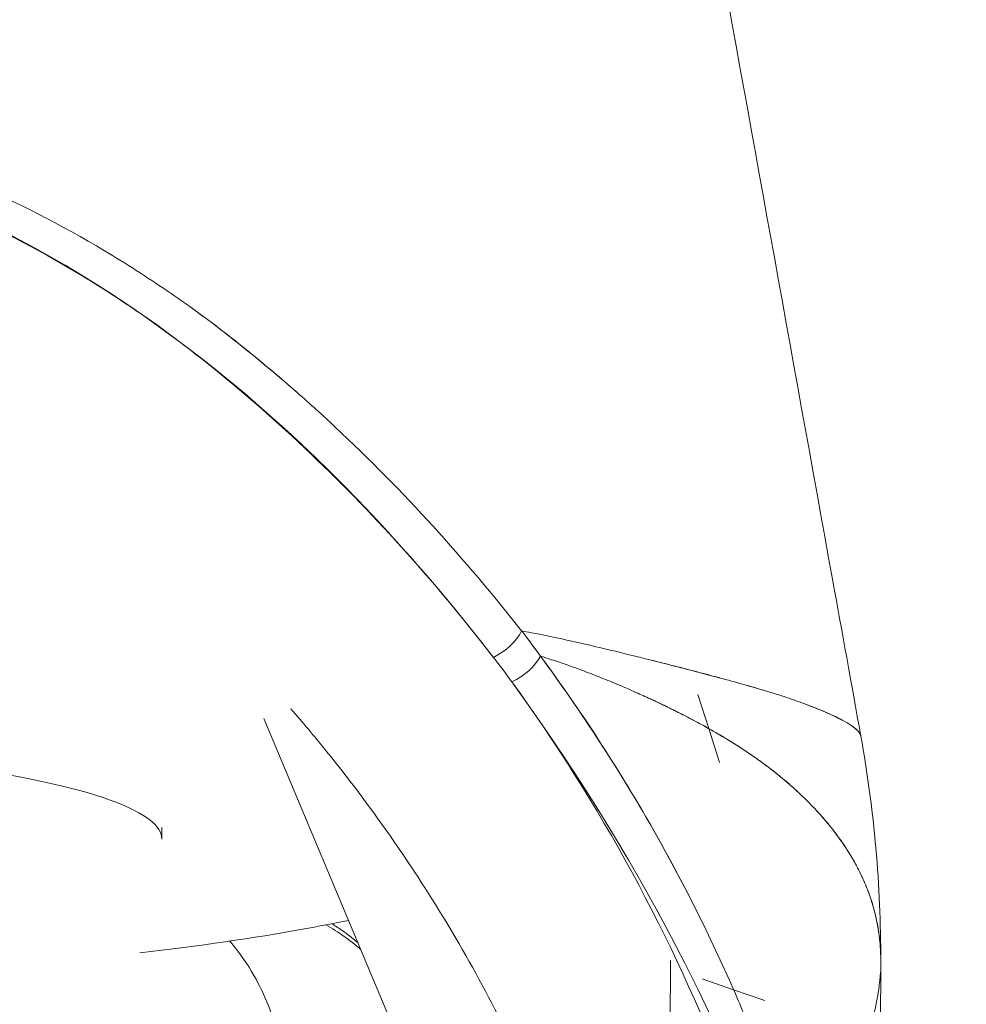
# Model space of a CAD drawing. Header units: millimetres. Extents: x -275 to -235, y -723 to -375.
# Tile 35 of 41: x -248 to -235, y -676 to -662. Entities that reach past the tile are written whole.
import ezdxf

# ---------------------------------------------------------------- set-up
doc = ezdxf.new("R2010")
doc.units = ezdxf.units.MM

msp = doc.modelspace()

# ---------------------------------------------------------------- linework, layer by layer
at = {"color": 0, "linetype": 'Continuous', "lineweight": 0}
for p, q in [((-238.452, -671.651), (-238.606, -671.166)), ((-244.798, -671.506), (-238.993, -685.325)), ((-238.452, -671.65), (-238.297, -672.134)), ((-246.254, -673.229), (-246.25, -673.063)), ((-239.002, -676.294), (-238.999, -674.96)), ((-236.02, -685.289), (-235.999, -674.966)), ((-238.098, -675.374), (-238.545, -675.221)), ((-238.098, -675.374), (-237.652, -675.526))]:
    msp.add_line(p, q, dxfattribs=at)
for centre, major_axis, ratio, start_param, end_param in [((-241.51, -670.331), (0.396, 0.306), 0.505094, -1.973871, -0.786788), ((-256.996, -677.813), (-18.656, 0.882), 0.796403, -2.577633, -2.549804), ((-241.248, -670.68), (0.405, 0.294), 0.514308, -1.958673, -0.777005), ((-254.96, -673.223), (8.706, 0), 0.158158, -0.004194, 1.608884)]:
    msp.add_ellipse(centre, major_axis=major_axis, ratio=ratio, start_param=start_param, end_param=end_param, dxfattribs=at)
at = {"color": 0, "linetype": 'Continuous', "lineweight": 0, "extrusion": (0, 0, -1)}
for centre, major_axis, ratio, start_param, end_param in [((-241.51, -670.331), (-0.396, -0.306), 0.505094, -2.354804, -1.167722), ((-257.016, -678.032), (18.688, -0.385), 0.802518, -0.562032, -0.542716), ((-257.003, -678.034), (18.218, -0.786), 0.793898, -0.590461, -0.562663), ((-241.248, -670.68), (-0.405, -0.294), 0.514308, -2.364588, -1.18292), ((-254.96, -673.223), (8.706, 0), 0.158158, -1.608884, 0.004194)]:
    msp.add_ellipse(centre, major_axis=major_axis, ratio=ratio, start_param=start_param, end_param=end_param, dxfattribs=at)
at = {"color": 0, "linetype": 'Continuous', "lineweight": 0}
for points, knots in [([(-238.447, -659.784), (-237.86, -663.028), (-237.274, -666.273), (-236.552, -670.265), (-236.417, -671.011), (-236.283, -671.757)], [0, 0, 0, 0, 10.000004, 10.000004, 12.298148, 12.298148, 12.298148, 12.298148]), ([(-244.333, -666.849), (-244.653, -666.569), (-244.983, -666.295), (-245.597, -665.816), (-245.882, -665.609), (-246.466, -665.21), (-246.764, -665.019), (-247.683, -664.471), (-248.324, -664.14), (-249.671, -663.553), (-250.383, -663.297), (-251.829, -662.888), (-252.567, -662.733), (-254.075, -662.524), (-254.849, -662.471), (-255.625, -662.476)], [0.00525409, 0.00525409, 0.00525409, 0.00525409, 0.00664967, 0.00664967, 0.00775795, 0.00775795, 0.00886623, 0.00886623, 0.01108279, 0.01108279, 0.01329934, 0.01329934, 0.0155159, 0.0155159, 0.01773246, 0.01773246, 0.01773246, 0.01773246]), ([(-255.619, -662.884), (-254.867, -662.88), (-254.117, -662.932), (-253.386, -663.036), (-252.654, -663.14), (-251.939, -663.295), (-251.238, -663.498), (-250.538, -663.701), (-249.848, -663.956), (-249.195, -664.248), (-248.542, -664.539), (-247.92, -664.869), (-247.326, -665.232), (-247.03, -665.414), (-246.74, -665.604), (-246.457, -665.803), (-246.174, -666.001), (-245.899, -666.207), (-245.634, -666.418), (-245.103, -666.84), (-244.602, -667.28), (-244.124, -667.735), (-243.169, -668.646), (-242.309, -669.617), (-241.523, -670.635)], [0, 0, 0, 0, 0.00221656, 0.00221656, 0.00221656, 0.00443311, 0.00443311, 0.00443311, 0.00664967, 0.00664967, 0.00664967, 0.00886623, 0.00886623, 0.00886623, 0.00997451, 0.00997451, 0.00997451, 0.01108279, 0.01108279, 0.01108279, 0.01329934, 0.01329934, 0.01329934, 0.01773246, 0.01773246, 0.01773246, 0.01773246]), ([(-245.868, -665.623), (-245.83, -665.65), (-245.794, -665.676), (-245.757, -665.703), (-245.687, -665.754), (-245.618, -665.805), (-245.55, -665.855), (-245.517, -665.881), (-245.484, -665.906), (-245.451, -665.931), (-245.418, -665.956), (-245.386, -665.98), (-245.353, -666.006), (-245.005, -666.276), (-244.661, -666.56), (-244.322, -666.859)], [0.5856947, 0.5856947, 0.5856947, 0.5856947, 0.59375, 0.59375, 0.59375, 0.609375, 0.609375, 0.609375, 0.6171875, 0.6171875, 0.6171875, 0.625, 0.625, 0.625, 0.7075019, 0.7075019, 0.7075019, 0.7075019]), ([(-241.121, -670.257), (-241.924, -669.238), (-242.802, -668.264), (-243.957, -667.184), (-244.137, -667.02), (-244.322, -666.859)], [0, 0, 0, 0, 0.004433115, 0.004433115, 0.005238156, 0.005238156, 0.005238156, 0.005238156]), ([(-236.283, -671.757), (-236.283, -671.756), (-236.283, -671.755), (-236.283, -671.755), (-236.287, -671.734), (-236.299, -671.713), (-236.318, -671.691), (-236.338, -671.669), (-236.365, -671.646), (-236.398, -671.622), (-236.468, -671.572), (-236.564, -671.519), (-236.678, -671.465), (-236.803, -671.407), (-236.948, -671.348), (-237.108, -671.289), (-237.194, -671.257), (-237.284, -671.226), (-237.378, -671.195), (-237.478, -671.163), (-237.581, -671.131), (-237.686, -671.1), (-237.918, -671.031), (-238.158, -670.964), (-238.396, -670.901), (-238.681, -670.825), (-238.962, -670.753), (-239.226, -670.686), (-239.575, -670.599), (-239.894, -670.521), (-240.167, -670.458), (-240.767, -670.319), (-241.116, -670.258), (-241.121, -670.257)], [0.2058376, 0.2058376, 0.2058376, 0.2058376, 0.2065888, 0.2065888, 0.2065888, 0.2321315, 0.2321315, 0.2321315, 0.2585521, 0.2585521, 0.2585521, 0.3144357, 0.3144357, 0.3144357, 0.3752884, 0.3752884, 0.3752884, 0.4080511, 0.4080511, 0.4080511, 0.4427323, 0.4427323, 0.4427323, 0.5195277, 0.5195277, 0.5195277, 0.6111587, 0.6111587, 0.6111587, 0.7323876, 0.7323876, 0.7323876, 0.9994441, 0.9994441, 0.9994441, 0.9994441]), ([(-240.854, -670.616), (-240.276, -671.398), (-239.717, -672.251), (-239.196, -673.177), (-238.805, -673.872), (-238.435, -674.607), (-238.094, -675.383), (-238.038, -675.512), (-237.982, -675.642), (-237.927, -675.774), (-237.899, -675.84), (-237.872, -675.906), (-237.845, -675.972), (-237.831, -676.005), (-237.818, -676.038), (-237.804, -676.072), (-237.794, -676.097), (-237.784, -676.122), (-237.774, -676.147), (-237.771, -676.155), (-237.767, -676.164), (-237.764, -676.172), (-237.484, -676.877), (-237.217, -677.641), (-236.98, -678.463), (-236.941, -678.6), (-236.902, -678.739), (-236.864, -678.879), (-236.846, -678.949), (-236.827, -679.02), (-236.808, -679.091), (-236.799, -679.126), (-236.79, -679.162), (-236.781, -679.197), (-236.776, -679.215), (-236.772, -679.233), (-236.767, -679.251), (-236.764, -679.264), (-236.761, -679.278), (-236.757, -679.291), (-236.756, -679.296), (-236.755, -679.301), (-236.754, -679.305), (-236.584, -679.984), (-236.419, -680.765), (-236.287, -681.65), (-236.265, -681.798), (-236.244, -681.948), (-236.224, -682.102), (-236.214, -682.178), (-236.204, -682.255), (-236.195, -682.334), (-236.19, -682.373), (-236.185, -682.412), (-236.181, -682.451), (-236.179, -682.471), (-236.176, -682.491), (-236.174, -682.51), (-236.172, -682.528), (-236.17, -682.545), (-236.168, -682.562), (-236.166, -682.584), (-236.165, -682.592), (-236.164, -682.606), (-236.132, -682.898), (-236.096, -683.27), (-236.068, -683.722), (-236.063, -683.801), (-236.058, -683.882), (-236.054, -683.965), (-236.052, -684.007), (-236.05, -684.049), (-236.047, -684.092), (-236.046, -684.114), (-236.045, -684.135), (-236.045, -684.157), (-236.044, -684.168), (-236.044, -684.179), (-236.043, -684.19), (-236.043, -684.201), (-236.042, -684.211), (-236.042, -684.223), (-236.017, -684.806), (-236.018, -685.261), (-236.023, -685.588), (-236.024, -685.643), (-236.025, -685.694), (-236.026, -685.741), (-236.026, -685.765), (-236.027, -685.788), (-236.027, -685.81), (-236.027, -685.821), (-236.028, -685.832), (-236.028, -685.842), (-236.028, -685.847), (-236.028, -685.853), (-236.028, -685.858), (-236.028, -685.862), (-236.028, -685.865), (-236.029, -685.869), (-236.029, -685.879), (-236.029, -685.904), (-236.03, -685.923), (-236.031, -685.947), (-236.031, -685.971), (-236.032, -685.994)], [0, 0, 0, 0, 0.125, 0.125, 0.125, 0.21875, 0.21875, 0.21875, 0.234375, 0.234375, 0.234375, 0.2421875, 0.2421875, 0.2421875, 0.2460938, 0.2460938, 0.2460938, 0.2490235, 0.2490235, 0.2490235, 0.25, 0.25, 0.25, 0.34375, 0.34375, 0.34375, 0.359375, 0.359375, 0.359375, 0.3671875, 0.3671875, 0.3671875, 0.3710938, 0.3710938, 0.3710938, 0.3730469, 0.3730469, 0.3730469, 0.3745117, 0.3745117, 0.3745117, 0.375, 0.375, 0.375, 0.46875, 0.46875, 0.46875, 0.484375, 0.484375, 0.484375, 0.4921875, 0.4921875, 0.4921875, 0.4960938, 0.4960938, 0.4960938, 0.4980469, 0.4980469, 0.4980469, 0.4997559, 0.4997559, 0.4997559, 0.5018905, 0.5018905, 0.5018905, 0.546875, 0.546875, 0.546875, 0.5546875, 0.5546875, 0.5546875, 0.5585938, 0.5585938, 0.5585938, 0.5605469, 0.5605469, 0.5605469, 0.5615234, 0.5615234, 0.5615234, 0.5625, 0.5625, 0.5625, 0.609375, 0.609375, 0.609375, 0.6171875, 0.6171875, 0.6171875, 0.6210938, 0.6210938, 0.6210938, 0.6230469, 0.6230469, 0.6230469, 0.6240234, 0.6240234, 0.6240234, 0.6247559, 0.6247559, 0.6247559, 0.6266201, 0.6266201, 0.6266201, 0.6289769, 0.6289769, 0.6289769, 0.6289769]), ([(-240.854, -670.616), (-240.8, -670.633), (-240.747, -670.65), (-240.695, -670.668), (-240.62, -670.692), (-240.545, -670.718), (-240.472, -670.743), (-240.44, -670.754), (-240.409, -670.765), (-240.379, -670.776), (-240.344, -670.789), (-240.31, -670.801), (-240.277, -670.814), (-240.249, -670.824), (-240.222, -670.834), (-240.195, -670.844), (-240.185, -670.848), (-240.176, -670.852), (-240.166, -670.855), (-240.126, -670.87), (-240.087, -670.886), (-240.048, -670.901), (-240.005, -670.918), (-239.963, -670.935), (-239.921, -670.951), (-239.879, -670.968), (-239.838, -670.985), (-239.797, -671.002), (-239.749, -671.022), (-239.701, -671.043), (-239.653, -671.063), (-239.599, -671.086), (-239.545, -671.11), (-239.491, -671.134), (-239.421, -671.165), (-239.353, -671.196), (-239.285, -671.227), (-239.279, -671.23), (-239.273, -671.233), (-239.267, -671.235), (-239.248, -671.244), (-239.228, -671.254), (-239.209, -671.263), (-239.167, -671.282), (-239.126, -671.302), (-239.086, -671.321), (-239.066, -671.331), (-239.046, -671.34), (-239.027, -671.35), (-239.003, -671.361), (-238.979, -671.373), (-238.956, -671.385), (-238.895, -671.415), (-238.836, -671.445), (-238.777, -671.475), (-238.702, -671.514), (-238.628, -671.553), (-238.555, -671.593), (-238.519, -671.613), (-238.482, -671.633), (-238.447, -671.653), (-238.395, -671.682), (-238.345, -671.711), (-238.296, -671.74), (-238.141, -671.831), (-237.995, -671.923), (-237.855, -672.019), (-237.818, -672.044), (-237.781, -672.07), (-237.745, -672.096), (-237.73, -672.106), (-237.715, -672.117), (-237.7, -672.128), (-237.658, -672.159), (-237.616, -672.19), (-237.576, -672.221), (-237.531, -672.255), (-237.487, -672.29), (-237.444, -672.325), (-237.443, -672.326), (-237.442, -672.327), (-237.441, -672.328), (-237.395, -672.365), (-237.35, -672.402), (-237.307, -672.44), (-237.259, -672.482), (-237.212, -672.524), (-237.167, -672.567), (-237.063, -672.664), (-236.966, -672.762), (-236.877, -672.861), (-236.827, -672.916), (-236.78, -672.972), (-236.734, -673.027), (-236.725, -673.039), (-236.715, -673.051), (-236.706, -673.063), (-236.668, -673.11), (-236.631, -673.158), (-236.596, -673.206), (-236.526, -673.303), (-236.461, -673.402), (-236.403, -673.501), (-236.388, -673.527), (-236.373, -673.553), (-236.359, -673.579), (-236.354, -673.588), (-236.349, -673.597), (-236.344, -673.607), (-236.305, -673.68), (-236.269, -673.754), (-236.236, -673.829), (-236.234, -673.834), (-236.232, -673.84), (-236.229, -673.845), (-236.198, -673.918), (-236.17, -673.991), (-236.145, -674.065), (-236.14, -674.082), (-236.135, -674.098), (-236.129, -674.115), (-236.127, -674.124), (-236.124, -674.133), (-236.121, -674.142), (-236.108, -674.185), (-236.096, -674.228), (-236.085, -674.272), (-236.07, -674.332), (-236.056, -674.393), (-236.045, -674.454), (-236.031, -674.532), (-236.02, -674.61), (-236.012, -674.689), (-236.003, -674.781), (-235.999, -674.873), (-235.999, -674.966)], [0, 0, 0, 0, 0.026035, 0.026035, 0.026035, 0.063331, 0.063331, 0.063331, 0.079128, 0.079128, 0.079128, 0.096601, 0.096601, 0.096601, 0.110792, 0.110792, 0.110792, 0.115746, 0.115746, 0.115746, 0.136565, 0.136565, 0.136565, 0.15906, 0.15906, 0.15906, 0.181484, 0.181484, 0.181484, 0.207844, 0.207844, 0.207844, 0.238143, 0.238143, 0.238143, 0.277781, 0.277781, 0.277781, 0.281164, 0.281164, 0.281164, 0.292605, 0.292605, 0.292605, 0.317068, 0.317068, 0.317068, 0.32885, 0.32885, 0.32885, 0.343308, 0.343308, 0.343308, 0.380254, 0.380254, 0.380254, 0.427887, 0.427887, 0.427887, 0.451904, 0.451904, 0.451904, 0.486088, 0.486088, 0.486088, 0.592553, 0.592553, 0.592553, 0.621095, 0.621095, 0.621095, 0.633047, 0.633047, 0.633047, 0.666576, 0.666576, 0.666576, 0.703617, 0.703617, 0.703617, 0.704667, 0.704667, 0.704667, 0.744153, 0.744153, 0.744153, 0.787688, 0.787688, 0.787688, 0.886772, 0.886772, 0.886772, 0.941365, 0.941365, 0.941365, 0.952951, 0.952951, 0.952951, 0.999521, 0.999521, 0.999521, 1.09349, 1.09349, 1.09349, 1.118026, 1.118026, 1.118026, 1.126625, 1.126625, 1.126625, 1.19539, 1.19539, 1.19539, 1.200378, 1.200378, 1.200378, 1.267096, 1.267096, 1.267096, 1.281908, 1.281908, 1.281908, 1.290128, 1.290128, 1.290128, 1.328534, 1.328534, 1.328534, 1.382179, 1.382179, 1.382179, 1.450919, 1.450919, 1.450919, 1.530617, 1.530617, 1.530617, 1.530617]), ([(-239.311, -670.665), (-239.209, -670.69), (-239.109, -670.716), (-239.01, -670.741), (-238.923, -670.763), (-238.838, -670.785), (-238.755, -670.806), (-238.643, -670.835), (-238.533, -670.864), (-238.427, -670.892), (-238.382, -670.904), (-238.338, -670.916), (-238.295, -670.928)], [0.13768275, 0.13768275, 0.13768275, 0.13768275, 0.16420452, 0.16420452, 0.16420452, 0.1875, 0.1875, 0.1875, 0.21875, 0.21875, 0.21875, 0.2318844, 0.2318844, 0.2318844, 0.2318844]), ([(-241.261, -670.984), (-240.003, -672.716), (-238.968, -674.621), (-238.195, -676.63), (-237.421, -678.638), (-236.909, -680.749), (-236.677, -682.885), (-236.446, -685.02), (-236.495, -687.18), (-236.822, -689.284), (-237.15, -691.388), (-237.756, -693.436), (-238.618, -695.351)], [4.242163, 4.242163, 4.242163, 4.242163, 4.51569, 4.51569, 4.51569, 4.789216, 4.789216, 4.789216, 5.062742, 5.062742, 5.062742, 5.336268, 5.336268, 5.336268, 5.336268]), ([(-237.167, -672.567), (-237.342, -672.403), (-237.522, -672.257), (-237.7, -672.128), (-237.71, -672.12), (-237.72, -672.113), (-237.73, -672.106), (-237.741, -672.099), (-237.751, -672.091), (-237.762, -672.084), (-237.783, -672.069), (-237.804, -672.054), (-237.826, -672.038), (-237.871, -672.008), (-237.917, -671.977), (-237.965, -671.945), (-238.254, -671.756), (-238.618, -671.547), (-239.086, -671.321), (-239.09, -671.319), (-239.096, -671.316), (-239.102, -671.314), (-239.107, -671.311), (-239.113, -671.308), (-239.118, -671.306), (-239.129, -671.301), (-239.14, -671.295), (-239.15, -671.29), (-239.172, -671.28), (-239.193, -671.27), (-239.214, -671.26), (-239.232, -671.252), (-239.25, -671.244), (-239.267, -671.235)], [0.6845271, 0.6845271, 0.6845271, 0.6845271, 0.75, 0.75, 0.75, 0.7539062, 0.7539062, 0.7539062, 0.7578125, 0.7578125, 0.7578125, 0.765625, 0.765625, 0.765625, 0.78125, 0.78125, 0.78125, 0.875, 0.875, 0.875, 0.8759765, 0.8759765, 0.8759765, 0.8769531, 0.8769531, 0.8769531, 0.8789062, 0.8789062, 0.8789062, 0.8828125, 0.8828125, 0.8828125, 0.8861844, 0.8861844, 0.8861844, 0.8861844]), ([(-237.111, -671.288), (-237.101, -671.291), (-237.091, -671.295), (-237.081, -671.299), (-236.887, -671.371), (-236.734, -671.437), (-236.616, -671.496), (-236.595, -671.506), (-236.575, -671.516), (-236.556, -671.526), (-236.553, -671.528), (-236.551, -671.529), (-236.549, -671.53)], [0.3772116, 0.3772116, 0.3772116, 0.3772116, 0.3816023, 0.3816023, 0.3816023, 0.46875, 0.46875, 0.46875, 0.484375, 0.484375, 0.484375, 0.4862226, 0.4862226, 0.4862226, 0.4862226]), ([(-239.029, -685.239), (-239.041, -684.766), (-239.066, -684.361), (-239.094, -684.027), (-239.114, -683.776), (-239.136, -683.564), (-239.155, -683.391), (-239.158, -683.363), (-239.161, -683.335), (-239.164, -683.308), (-239.165, -683.295), (-239.167, -683.282), (-239.168, -683.269), (-239.169, -683.263), (-239.17, -683.257), (-239.171, -683.25), (-239.171, -683.246), (-239.172, -683.241), (-239.172, -683.236), (-239.174, -683.226), (-239.177, -683.2), (-239.179, -683.179), (-239.268, -682.443), (-239.384, -681.788), (-239.507, -681.214), (-239.508, -681.209), (-239.509, -681.202), (-239.511, -681.196), (-239.512, -681.19), (-239.513, -681.184), (-239.514, -681.178), (-239.517, -681.167), (-239.519, -681.155), (-239.522, -681.143), (-239.527, -681.12), (-239.532, -681.096), (-239.537, -681.073), (-239.547, -681.026), (-239.558, -680.98), (-239.568, -680.934), (-239.589, -680.841), (-239.611, -680.749), (-239.633, -680.658), (-239.677, -680.476), (-239.722, -680.297), (-239.769, -680.12), (-240.052, -679.062), (-240.39, -678.11), (-240.746, -677.262), (-240.748, -677.258), (-240.751, -677.252), (-240.753, -677.247), (-240.755, -677.241), (-240.757, -677.236), (-240.76, -677.231), (-240.764, -677.22), (-240.769, -677.21), (-240.773, -677.199), (-240.782, -677.178), (-240.791, -677.157), (-240.8, -677.136), (-240.818, -677.094), (-240.836, -677.052), (-240.854, -677.01), (-240.891, -676.927), (-240.927, -676.844), (-240.964, -676.761), (-241.039, -676.596), (-241.114, -676.433), (-241.191, -676.273), (-241.653, -675.309), (-242.163, -674.425), (-242.697, -673.619), (-242.709, -673.602), (-242.722, -673.582), (-242.734, -673.564), (-242.746, -673.546), (-242.758, -673.528), (-242.77, -673.51), (-242.795, -673.473), (-242.819, -673.437), (-242.844, -673.401), (-242.893, -673.329), (-242.943, -673.257), (-242.992, -673.186), (-243.092, -673.043), (-243.193, -672.903), (-243.294, -672.764), (-243.498, -672.487), (-243.706, -672.218), (-243.918, -671.957), (-244.08, -671.756), (-244.244, -671.561), (-244.411, -671.37)], [0, 0, 0, 0, 0.0625, 0.0625, 0.0625, 0.109375, 0.109375, 0.109375, 0.1171875, 0.1171875, 0.1171875, 0.1210938, 0.1210938, 0.1210938, 0.1230469, 0.1230469, 0.1230469, 0.1245117, 0.1245117, 0.1245117, 0.1278894, 0.1278894, 0.1278894, 0.25, 0.25, 0.25, 0.2509766, 0.2509766, 0.2509766, 0.2519531, 0.2519531, 0.2519531, 0.2539062, 0.2539062, 0.2539062, 0.2578125, 0.2578125, 0.2578125, 0.265625, 0.265625, 0.265625, 0.28125, 0.28125, 0.28125, 0.3125, 0.3125, 0.3125, 0.5, 0.5, 0.5, 0.5009765, 0.5009765, 0.5009765, 0.5019531, 0.5019531, 0.5019531, 0.5039062, 0.5039062, 0.5039062, 0.5078125, 0.5078125, 0.5078125, 0.515625, 0.515625, 0.515625, 0.53125, 0.53125, 0.53125, 0.5625, 0.5625, 0.5625, 0.75, 0.75, 0.75, 0.7539062, 0.7539062, 0.7539062, 0.7578125, 0.7578125, 0.7578125, 0.765625, 0.765625, 0.765625, 0.78125, 0.78125, 0.78125, 0.8125, 0.8125, 0.8125, 0.875, 0.875, 0.875, 0.9228593, 0.9228593, 0.9228593, 0.9228593]), ([(-236.485, -671.566), (-236.406, -671.612), (-236.337, -671.66), (-236.303, -671.71), (-236.301, -671.713), (-236.299, -671.716), (-236.297, -671.719), (-236.294, -671.725), (-236.291, -671.731), (-236.288, -671.737), (-236.286, -671.742), (-236.285, -671.746), (-236.284, -671.751), (-236.283, -671.753), (-236.283, -671.755), (-236.283, -671.757)], [0.5063386, 0.5063386, 0.5063386, 0.5063386, 0.59375, 0.59375, 0.59375, 0.5990246, 0.5990246, 0.5990246, 0.609375, 0.609375, 0.609375, 0.6171875, 0.6171875, 0.6171875, 0.6205929, 0.6205929, 0.6205929, 0.6205929]), ([(-235.999, -674.966), (-235.998, -674.642), (-236.053, -674.342), (-236.145, -674.065), (-236.152, -674.046), (-236.159, -674.025), (-236.166, -674.005), (-236.174, -673.985), (-236.181, -673.965), (-236.189, -673.945), (-236.204, -673.904), (-236.221, -673.864), (-236.239, -673.823), (-236.275, -673.741), (-236.316, -673.658), (-236.362, -673.574), (-236.455, -673.406), (-236.569, -673.234), (-236.709, -673.058), (-236.714, -673.053), (-236.719, -673.046), (-236.723, -673.041), (-236.728, -673.035), (-236.733, -673.029), (-236.738, -673.023), (-236.747, -673.012), (-236.757, -673), (-236.766, -672.989), (-236.785, -672.966), (-236.805, -672.943), (-236.824, -672.921), (-236.859, -672.88), (-236.895, -672.841), (-236.931, -672.803)], [0.3888441, 0.3888441, 0.3888441, 0.3888441, 0.5, 0.5, 0.5, 0.5078125, 0.5078125, 0.5078125, 0.515625, 0.515625, 0.515625, 0.53125, 0.53125, 0.53125, 0.5625, 0.5625, 0.5625, 0.625, 0.625, 0.625, 0.6269531, 0.6269531, 0.6269531, 0.6289062, 0.6289062, 0.6289062, 0.6328125, 0.6328125, 0.6328125, 0.640625, 0.640625, 0.640625, 0.6546062, 0.6546062, 0.6546062, 0.6546062]), ([(-246.564, -674.849), (-245.722, -674.751), (-244.944, -674.638), (-244.018, -674.471), (-243.799, -674.428), (-243.589, -674.385)], [5.3452696, 5.3452696, 5.3452696, 5.3452696, 5.5644403, 5.5644403, 5.6356389, 5.6356389, 5.6356389, 5.6356389]), ([(-243.828, -674.433), (-243.813, -674.442), (-243.798, -674.451), (-243.783, -674.461), (-243.758, -674.477), (-243.733, -674.493), (-243.708, -674.51), (-243.695, -674.519), (-243.683, -674.527), (-243.671, -674.536), (-243.664, -674.541), (-243.658, -674.545), (-243.652, -674.549), (-243.646, -674.554), (-243.639, -674.559), (-243.634, -674.563), (-243.62, -674.572), (-243.607, -674.582), (-243.594, -674.593)], [0.85482045, 0.85482045, 0.85482045, 0.85482045, 0.859375, 0.859375, 0.859375, 0.8671875, 0.8671875, 0.8671875, 0.87109375, 0.87109375, 0.87109375, 0.87304688, 0.87304688, 0.87304688, 0.875, 0.875, 0.875, 0.8800192, 0.8800192, 0.8800192, 0.8800192]), ([(-245.282, -674.681), (-245.208, -674.768), (-245.147, -674.849), (-244.968, -675.106), (-244.892, -675.251), (-244.745, -675.556), (-244.697, -675.691), (-244.57, -676.077), (-244.531, -676.264), (-244.356, -677.172), (-244.284, -677.957), (-244.109, -680.331), (-244.025, -681.941), (-243.883, -685.606), (-243.824, -687.625), (-243.77, -690.125), (-243.763, -690.466), (-243.756, -690.81)], [0.044371, 0.044371, 0.044371, 0.044371, 0.054358, 0.054358, 0.079028, 0.079028, 0.11557, 0.11557, 0.197966, 0.197966, 0.506398, 0.506398, 0.853755, 0.853755, 1.179404, 1.179404, 1.230204, 1.230204, 1.230204, 1.230204]), ([(-236.004, -675.123), (-236.004, -675.13), (-236.005, -675.138), (-236.005, -675.146), (-236.007, -675.17), (-236.009, -675.195), (-236.011, -675.219), (-236.014, -675.255), (-236.018, -675.29), (-236.023, -675.326), (-236.03, -675.384), (-236.039, -675.442), (-236.05, -675.5), (-236.051, -675.507), (-236.052, -675.514), (-236.053, -675.52), (-236.067, -675.59), (-236.082, -675.66), (-236.1, -675.73), (-236.105, -675.748), (-236.11, -675.766), (-236.115, -675.784), (-236.12, -675.803), (-236.125, -675.821), (-236.131, -675.84), (-236.165, -675.957), (-236.207, -676.074), (-236.255, -676.192), (-236.277, -676.246), (-236.3, -676.301), (-236.325, -676.355), (-236.339, -676.385), (-236.353, -676.414), (-236.367, -676.443), (-236.41, -676.531), (-236.457, -676.619), (-236.507, -676.707), (-236.56, -676.799), (-236.617, -676.891), (-236.678, -676.983), (-236.741, -677.079), (-236.809, -677.174), (-236.882, -677.27), (-236.936, -677.341), (-236.993, -677.412), (-237.051, -677.483), (-237.075, -677.512), (-237.1, -677.54), (-237.124, -677.569), (-237.156, -677.606), (-237.188, -677.642), (-237.221, -677.679)], [1.575491, 1.575491, 1.575491, 1.575491, 1.5821339, 1.5821339, 1.5821339, 1.6030075, 1.6030075, 1.6030075, 1.6333693, 1.6333693, 1.6333693, 1.6826984, 1.6826984, 1.6826984, 1.6883551, 1.6883551, 1.6883551, 1.747098, 1.747098, 1.747098, 1.7623065, 1.7623065, 1.7623065, 1.7778866, 1.7778866, 1.7778866, 1.8758903, 1.8758903, 1.8758903, 1.9212555, 1.9212555, 1.9212555, 1.9456654, 1.9456654, 1.9456654, 2.0189202, 2.0189202, 2.0189202, 2.0957193, 2.0957193, 2.0957193, 2.1761245, 2.1761245, 2.1761245, 2.2359567, 2.2359567, 2.2359567, 2.2602212, 2.2602212, 2.2602212, 2.2912355, 2.2912355, 2.2912355, 2.2912355])]:
    msp.add_open_spline(points, degree=3, knots=knots, dxfattribs=at)
for points in [[(-241.523, -670.635), (-245.541, -665.436), (-250.24, -662.853), (-255.619, -662.884)], [(-238.57, -674.362), (-239.219, -673.048), (-239.984, -671.793), (-240.854, -670.616)], [(-238.503, -670.872), (-238.503, -670.872), (-238.503, -670.872), (-238.503, -670.872)], [(-238.618, -695.351), (-234.779, -686.819), (-235.66, -678.697), (-241.261, -670.984)], [(-239.44, -671.157), (-239.44, -671.157), (-239.44, -671.157), (-239.44, -671.157)], [(-237.899, -671.037), (-237.808, -671.063), (-237.717, -671.09), (-237.627, -671.117)], [(-238.482, -671.633), (-238.482, -671.633), (-238.482, -671.633), (-238.482, -671.633)], [(-238.116, -671.849), (-238.116, -671.849), (-238.116, -671.849), (-238.116, -671.848)], [(-236.283, -671.757), (-236.092, -672.81), (-235.997, -673.894), (-235.999, -674.965)], [(-243.413, -674.804), (-243.565, -674.669), (-243.734, -674.549), (-243.913, -674.45)], [(-243.454, -674.706), (-243.499, -674.667), (-243.546, -674.629), (-243.594, -674.593)], [(-238.42, -674.67), (-238.42, -674.67), (-238.42, -674.67), (-238.42, -674.67)], [(-238.091, -675.39), (-238.091, -675.39), (-238.091, -675.39), (-238.091, -675.39)]]:
    msp.add_open_spline(points, degree=3, dxfattribs=at)

doc.saveas('drawing.dxf')
